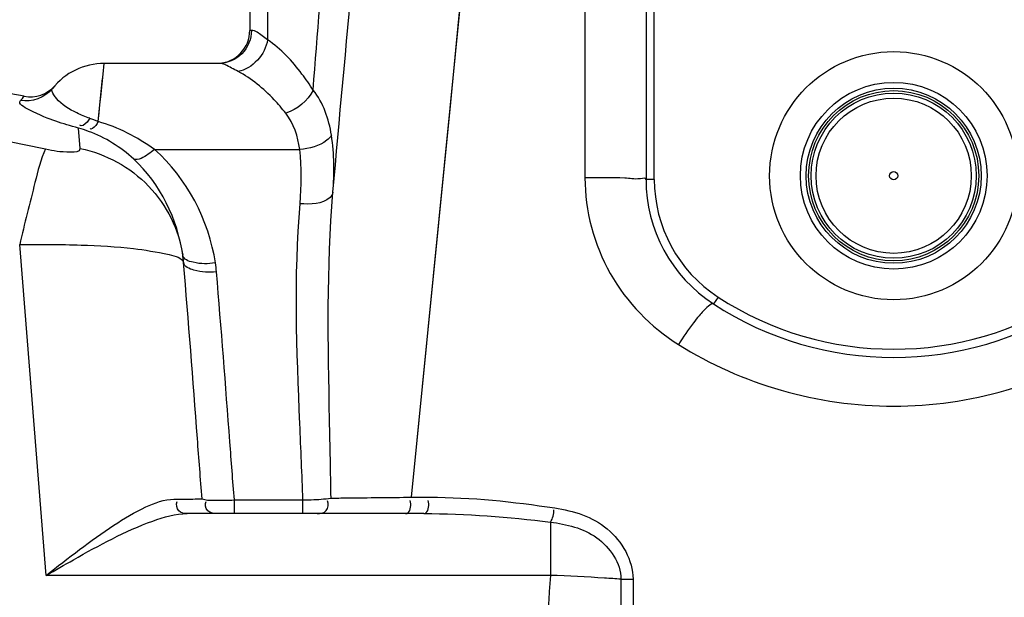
# Model space of a CAD drawing. Header units: millimetres. Extents: x 0 to 297, y 0 to 210.
# Tile 15 of 46: x 134 to 149, y 165 to 173. Entities that reach past the tile are written whole.
import ezdxf

# ---------------------------------------------------------------- set-up
doc = ezdxf.new("R2010")
doc.units = ezdxf.units.MM
doc.header["$LTSCALE"] = 16.335
doc.layers.get('0').update_dxf_attribs({"linetype": 'CONTINUOUS'})
doc.layers.add('AXES_REF', color=7, linetype='CONTINUOUS')

msp = doc.modelspace()

# ---------------------------------------------------------------- linework, layer by layer
at = {"color": 9, "linetype": 'Continuous'}
for p, q in [((143.803, 170.915), (143.803, 177.595)), ((137.947, 177.345), (137.947, 173.025)), ((140.129, 166.104), (141.244, 177.358)), ((142.753, 177.359), (142.753, 170.938)), ((137.704, 173.17), (137.678, 173.17)), ((135.458, 172.509), (135.475, 172.67)), ((135.422, 172.162), (135.458, 172.509)), ((135.382, 171.79), (135.451, 172.44)), ((135.112, 171.383), (135.085, 171.691)), ((136.234, 171.367), (138.435, 171.367)), ((143.803, 170.915), (143.678, 170.915)), ((134.596, 164.922), (134.195, 169.928)), ((144.769, 169.134), (144.701, 169.029)), ((140.129, 166.104), (140.401, 166.104)), ((137.445, 165.857), (137.445, 166.063)), ((137.445, 166.063), (138.484, 166.063)), ((138.484, 165.857), (138.484, 166.063)), ((142.232, 165.728), (142.232, 164.922)), ((142.232, 164.922), (134.596, 164.922)), ((143.481, 164.865), (143.481, 161.099))]:
    msp.add_line(p, q, dxfattribs=at)
at = {"color": 7, "linetype": 'Continuous'}
for p, q in [((137.678, 177.345), (137.678, 173.17)), ((143.678, 177.345), (143.678, 170.915)), ((137.21, 172.67), (135.475, 172.67)), ((140.313, 165.857), (136.733, 165.857))]:
    msp.add_line(p, q, dxfattribs=at)
at = {"color": 9, "linetype": 'Continuous'}
for points in [[(140.721, 172.077), (140.846, 173.342), (140.975, 174.647), (141.108, 175.985), (141.244, 177.358)], [(135.382, 171.79), (135.397, 171.923), (135.41, 172.047), (135.422, 172.162)], [(140.129, 166.104), (140.36, 168.438), (140.721, 172.077)], [(136.676, 169.655), (136.675, 169.667), (136.674, 169.68), (136.673, 169.692), (136.672, 169.705), (136.67, 169.717), (136.669, 169.729), (136.667, 169.742), (136.666, 169.754), (136.664, 169.767)]]:
    msp.add_lwpolyline(points, dxfattribs=at)
at = {"color": 7, "linetype": 'Continuous'}
for radius in [1.325, 1.288, 1.25, 1.175]:
    msp.add_circle((147.428, 170.97), radius, dxfattribs=at)
for centre, radius, start, end in [((137.178, 173.17), 0.5, 273.6384, 360), ((128.725, 142.688), 30, 79.3673, 104.3748), ((135.475, 171.67), 1, 90, 141.7611), ((134.353, 172.664), 0.5, 259.3673, 318.4658), ((145.928, 170.915), 2.25, 180, 236.9443), ((147.428, 173.22), 5, 236.9443, 303.0557)]:
    msp.add_arc(centre, radius, start, end, dxfattribs=at)
at = {"color": 9, "linetype": 'Continuous'}
for centre, radius, start, end in [((134.304, 169.18), 2.824, 67.5466, 70.2909), ((134.224, 168.827), 2.991, 70.1818, 73.2764), ((142.933, 150.724), 20.215, 88.8018, 90.5116), ((145.928, 170.915), 2.125, 180, 236.9443), ((135.011, 169.331), 2.171, 4.8644, 8.4518), ((147.428, 173.22), 4.875, 236.9443, 303.0557), ((165.665, 162.982), 23.513, 175.268, 184.732), ((365.77, 162.982), 222.479, 179.51513, 180.48487), ((143.377, 192.622), 27.757, 269.8379, 270.2136)]:
    msp.add_arc(centre, radius, start, end, dxfattribs=at)
for points in [[(138.638, 172.266), (138.767, 173.96), (138.911, 175.654), (139.089, 177.345)], [(138.938, 170.719), (139.134, 172.937), (139.34, 175.154), (139.585, 177.367)], [(137.947, 173.025), (137.919, 172.81), (137.716, 172.581), (137.501, 172.549)], [(124.112, 171.617), (127.555, 172.198), (131.172, 172.115), (134.585, 171.377)], [(134.69, 172.289), (134.583, 172.153), (134.375, 172.076), (134.206, 172.108)], [(138.638, 172.266), (138.56, 172.103), (138.395, 171.974), (138.224, 171.916)], [(138.915, 171.582), (138.878, 171.825), (138.792, 172.074), (138.638, 172.266)], [(138.435, 171.367), (138.41, 171.562), (138.346, 171.763), (138.224, 171.916)], [(136.234, 171.367), (135.979, 171.556), (135.687, 171.702), (135.382, 171.79)], [(135.921, 171.222), (135.723, 171.402), (135.489, 171.55), (135.238, 171.641)], [(138.938, 170.719), (138.962, 171.006), (138.958, 171.297), (138.915, 171.582)], [(137.158, 169.65), (137.063, 170.293), (136.725, 170.942), (136.234, 171.367)], [(138.44, 170.546), (138.463, 170.819), (138.465, 171.095), (138.435, 171.367)], [(136.664, 169.767), (136.587, 170.306), (136.323, 170.855), (135.921, 171.222)], [(144.482, 168.85), (144.452, 168.815), (144.424, 168.779), (144.396, 168.743)], [(144.396, 168.743), (144.316, 168.637), (144.241, 168.528), (144.169, 168.416)], [(140.401, 166.104), (141.035, 166.104), (141.67, 166.038), (142.297, 165.942)], [(136.21, 165.744), (136.378, 165.805), (136.554, 165.857), (136.733, 165.857)], [(140.313, 165.857), (140.954, 165.857), (141.596, 165.805), (142.232, 165.728)], [(142.232, 165.728), (142.267, 165.783), (142.286, 165.851), (142.283, 165.916)]]:
    msp.add_open_spline(points, degree=3, dxfattribs=at)
for points, knots in [([(137.704, 173.17), (137.704, 173.042), (137.6, 172.778), (137.336, 172.67), (137.21, 172.67)], [0, 0, 0, 0, 0.501883, 1, 1, 1, 1]), ([(137.947, 173.025), (137.92, 173.046), (137.845, 173.098), (137.765, 173.17), (137.704, 173.17)], [0, 0, 0, 0, 0.35892, 1, 1, 1, 1]), ([(138.638, 172.266), (138.585, 172.349), (138.39, 172.631), (138.151, 172.89), (137.947, 173.025)], [0, 0, 0, 0, 0.288054, 1, 1, 1, 1]), ([(137.501, 172.549), (137.469, 172.567), (137.375, 172.612), (137.278, 172.67), (137.21, 172.67)], [0, 0, 0, 0, 0.34709, 1, 1, 1, 1]), ([(138.224, 171.916), (138.168, 171.987), (137.957, 172.229), (137.705, 172.441), (137.501, 172.549)], [0, 0, 0, 0, 0.281497, 1, 1, 1, 1]), ([(134.752, 172.14), (134.738, 172.157), (134.711, 172.198), (134.67, 172.263), (134.69, 172.289)], [0, 0, 0, 0, 0.411198, 1, 1, 1, 1]), ([(135.085, 171.691), (134.83, 171.764), (134.634, 171.807), (134.166, 172.057), (134.206, 172.108)], [0, 0, 0, 0, 0.804454, 1, 1, 1, 1]), ([(134.206, 172.108), (134.219, 172.124), (134.24, 172.136), (134.253, 172.174), (134.26, 172.173)], [0, 0, 0, 0, 0.746792, 1, 1, 1, 1]), ([(135.256, 171.839), (135.189, 171.863), (135.009, 171.937), (134.833, 172.043), (134.752, 172.14)], [0, 0, 0, 0, 0.360098, 1, 1, 1, 1]), ([(135.256, 171.839), (135.243, 171.819), (135.222, 171.771), (135.124, 171.702), (135.107, 171.737)], [0, 0, 0, 0, 0.378887, 1, 1, 1, 1]), ([(135.382, 171.79), (135.37, 171.77), (135.357, 171.732), (135.267, 171.655), (135.261, 171.686)], [0, 0, 0, 0, 0.423427, 1, 1, 1, 1]), ([(138.915, 171.582), (138.898, 171.553), (138.768, 171.423), (138.58, 171.379), (138.435, 171.367)], [0, 0, 0, 0, 0.189584, 1, 1, 1, 1]), ([(134.585, 171.377), (134.511, 171.216), (134.392, 170.725), (134.267, 170.242), (134.195, 169.928)], [0, 0, 0, 0, 0.355414, 1, 1, 1, 1]), ([(134.585, 171.377), (134.711, 171.35), (134.832, 171.325), (135.116, 171.332), (135.112, 171.383)], [0, 0, 0, 0, 0.714631, 1, 1, 1, 1]), ([(135.112, 171.383), (135.497, 171.302), (136.234, 170.905), (136.605, 170.151), (136.664, 169.767)], [0, 0, 0, 0, 0.503087, 1, 1, 1, 1]), ([(136.234, 171.367), (136.204, 171.341), (136.115, 171.275), (135.992, 171.195), (135.921, 171.222)], [0, 0, 0, 0, 0.341751, 1, 1, 1, 1]), ([(142.753, 170.938), (142.753, 170.439), (143.021, 169.426), (143.749, 168.68), (144.169, 168.416)], [0, 0, 0, 0, 0.50145, 1, 1, 1, 1]), ([(143.678, 170.915), (143.678, 170.943), (143.504, 170.9), (143.435, 170.933), (143.356, 170.934)], [0, 0, 0, 0, 0.266623, 1, 1, 1, 1]), ([(138.938, 170.719), (138.935, 170.689), (138.814, 170.529), (138.594, 170.536), (138.44, 170.546)], [0, 0, 0, 0, 0.160296, 1, 1, 1, 1]), ([(138.909, 166.091), (138.903, 166.486), (138.87, 168.027), (138.843, 169.574), (138.938, 170.719)], [0, 0, 0, 0, 0.255537, 1, 1, 1, 1]), ([(138.484, 166.063), (138.469, 166.448), (138.404, 167.94), (138.347, 169.441), (138.44, 170.546)], [0, 0, 0, 0, 0.257723, 1, 1, 1, 1]), ([(134.195, 169.928), (134.504, 169.934), (135.072, 169.928), (135.854, 169.888), (136.329, 169.807), (136.652, 169.734), (136.676, 169.655)], [0, 0, 0, 0, 0.367962, 0.683041, 0.901459, 1, 1, 1, 1]), ([(137.158, 169.65), (137.046, 169.636), (136.886, 169.626), (136.675, 169.704), (136.664, 169.767)], [0, 0, 0, 0, 0.64123, 1, 1, 1, 1]), ([(137.174, 169.515), (137.06, 169.507), (136.898, 169.507), (136.687, 169.591), (136.676, 169.655)], [0, 0, 0, 0, 0.63955, 1, 1, 1, 1]), ([(136.956, 166.081), (136.932, 166.385), (136.841, 167.576), (136.751, 168.767), (136.676, 169.655)], [0, 0, 0, 0, 0.254549, 1, 1, 1, 1]), ([(137.445, 166.063), (137.422, 166.357), (137.334, 167.508), (137.247, 168.659), (137.174, 169.515)], [0, 0, 0, 0, 0.255173, 1, 1, 1, 1]), ([(144.701, 169.029), (144.677, 169.044), (144.578, 168.957), (144.525, 168.901), (144.482, 168.85)], [0, 0, 0, 0, 0.295824, 1, 1, 1, 1]), ([(144.169, 168.416), (145.126, 167.815), (147.428, 167.151), (149.73, 167.815), (150.687, 168.416)], [0, 0, 0, 0, 0.499995, 1, 1, 1, 1]), ([(136.531, 166.075), (136.58, 166.075), (136.722, 166.076), (136.864, 166.077), (136.956, 166.081)], [0, 0, 0, 0, 0.351518, 1, 1, 1, 1]), ([(136.956, 166.081), (137.007, 166.058), (137.178, 166.066), (137.338, 166.059), (137.445, 166.063)], [0, 0, 0, 0, 0.347547, 1, 1, 1, 1]), ([(138.484, 166.063), (138.526, 166.064), (138.668, 166.068), (138.81, 166.076), (138.909, 166.091)], [0, 0, 0, 0, 0.294458, 1, 1, 1, 1]), ([(138.909, 166.091), (138.989, 166.092), (139.396, 166.097), (139.802, 166.101), (140.129, 166.104)], [0, 0, 0, 0, 0.196302, 1, 1, 1, 1]), ([(134.596, 164.922), (134.93, 165.184), (135.414, 165.563), (136.059, 165.953), (136.383, 166.074), (136.531, 166.075)], [0, 0, 0, 0, 0.560414, 0.805036, 1, 1, 1, 1]), ([(136.733, 165.857), (136.687, 165.857), (136.58, 165.873), (136.561, 165.995), (136.581, 166.038)], [0, 0, 0, 0, 0.490032, 1, 1, 1, 1]), ([(137.201, 165.857), (137.146, 165.857), (137.024, 165.861), (136.992, 166.001), (137.018, 166.042)], [0, 0, 0, 0, 0.533958, 1, 1, 1, 1]), ([(138.697, 165.857), (138.746, 165.857), (138.861, 165.873), (138.879, 166.006), (138.855, 166.048)], [0, 0, 0, 0, 0.502813, 1, 1, 1, 1]), ([(140.038, 165.857), (140.049, 165.857), (140.122, 165.892), (140.123, 165.994), (140.106, 166.055)], [0, 0, 0, 0, 0.153175, 1, 1, 1, 1]), ([(140.313, 165.857), (140.324, 165.857), (140.396, 165.893), (140.395, 165.994), (140.378, 166.055)], [0, 0, 0, 0, 0.149114, 1, 1, 1, 1]), ([(142.297, 165.942), (142.579, 165.899), (143.152, 165.726), (143.48, 165.149), (143.481, 164.865)], [0, 0, 0, 0, 0.500613, 1, 1, 1, 1]), ([(134.596, 164.922), (134.734, 165.001), (135.257, 165.301), (135.791, 165.594), (136.21, 165.744)], [0, 0, 0, 0, 0.262802, 1, 1, 1, 1]), ([(142.232, 165.728), (142.477, 165.696), (142.969, 165.586), (143.298, 165.107), (143.299, 164.865)], [0, 0, 0, 0, 0.504505, 1, 1, 1, 1]), ([(143.299, 164.865), (143.216, 164.87), (142.861, 164.893), (142.505, 164.91), (142.232, 164.922)], [0, 0, 0, 0, 0.232439, 1, 1, 1, 1])]:
    msp.add_open_spline(points, degree=3, knots=knots, dxfattribs=at)
at = {"layer": 'AXES_REF', "color": 7, "linetype": 'Continuous'}
for radius in [1.878, 1.413, 0.0625]:
    msp.add_circle((147.428, 170.97), radius, dxfattribs=at)

doc.saveas('drawing.dxf')
